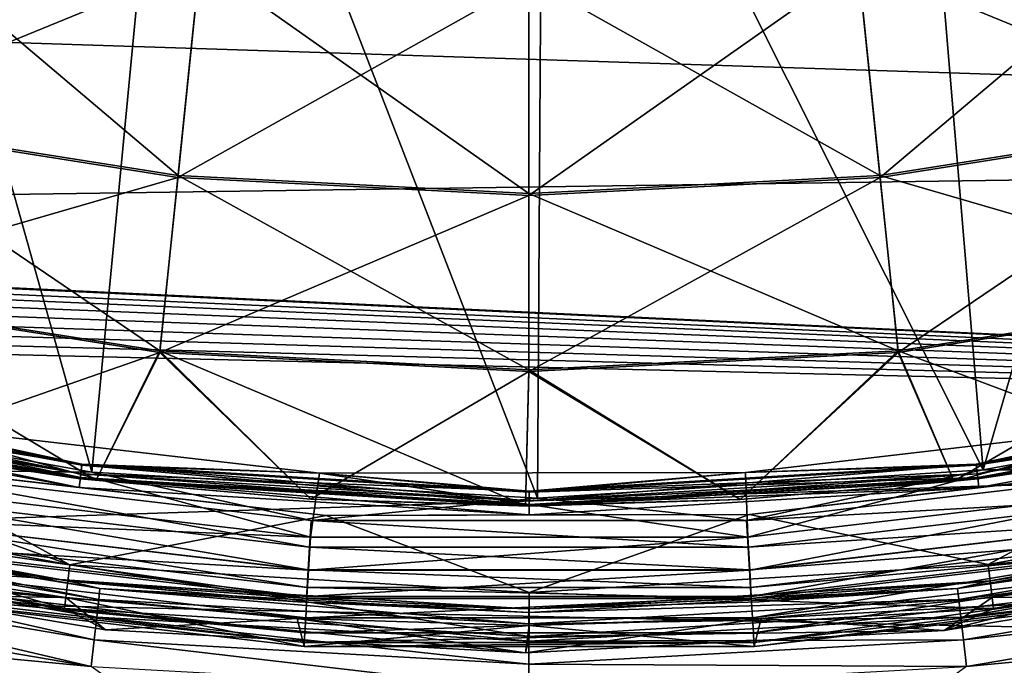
# Model space of a CAD drawing. Header units: millimetres. Extents: x -260 to -103, y -82 to 75.
# Tile 58 of 118: x -190 to -172, y -74 to -62. Entities that reach past the tile are written whole.
import ezdxf

# ---------------------------------------------------------------- set-up
doc = ezdxf.new("R2010")
doc.units = ezdxf.units.MM
doc.header["$LTSCALE"] = 65.185185
for name, color, linetype in [('1', 7, 'CONTINUOUS'), ('11', 7, 'CONTINUOUS'), ('13', 7, 'CONTINUOUS'), ('15', 7, 'CONTINUOUS'), ('16', 7, 'CONTINUOUS'), ('2', 7, 'CONTINUOUS'), ('213', 7, 'CONTINUOUS'), ('5', 7, 'CONTINUOUS'), ('57', 7, 'CONTINUOUS'), ('6', 7, 'CONTINUOUS'), ('64', 7, 'CONTINUOUS'), ('84', 7, 'CONTINUOUS'), ('85', 7, 'CONTINUOUS'), ('86', 7, 'CONTINUOUS'), ('9', 7, 'CONTINUOUS')]:
    doc.layers.add(name, color=color, linetype=linetype)

msp = doc.modelspace()

# ---------------------------------------------------------------- linework, layer by layer
at = {"layer": '1', "color": 1, "linetype": 'Continuous', "true_color": 0xff0c00}
for points in [[(-197.132, -68.462, -522.754), (-189.165, -69.922, -522.754), (-197.175, -68.633, -522.608), (-197.132, -68.462, -522.754)], [(-197.132, -68.462, -522.754), (-192.504, -69.205, -522.807), (-189.165, -69.922, -522.754), (-197.132, -68.462, -522.754)], [(-172.995, -69.921, -522.754), (-169.481, -69.173, -522.807), (-165.029, -68.46, -522.754), (-172.995, -69.921, -522.754)], [(-172.995, -69.921, -522.754), (-165.029, -68.46, -522.754), (-172.974, -70.096, -522.608), (-172.995, -69.921, -522.754)], [(-172.974, -70.096, -522.608), (-165.029, -68.46, -522.754), (-164.986, -68.631, -522.608), (-172.974, -70.096, -522.608)], [(-197.175, -68.633, -522.608), (-189.187, -70.096, -522.608), (-197.197, -68.723, -522.398), (-197.175, -68.633, -522.608)], [(-197.197, -68.723, -522.398), (-189.187, -70.096, -522.608), (-189.198, -70.188, -522.398), (-197.197, -68.723, -522.398)], [(-197.197, -68.723, -522.398), (-189.198, -70.188, -522.398), (-192.766, -69.647, -522.17), (-197.197, -68.723, -522.398)], [(-197.175, -68.633, -522.608), (-189.165, -69.922, -522.754), (-189.187, -70.096, -522.608), (-197.175, -68.633, -522.608)], [(-172.974, -70.096, -522.608), (-164.986, -68.631, -522.608), (-172.963, -70.187, -522.398), (-172.974, -70.096, -522.608)], [(-172.963, -70.187, -522.398), (-164.986, -68.631, -522.608), (-164.964, -68.721, -522.398), (-172.963, -70.187, -522.398)], [(-172.963, -70.187, -522.398), (-164.964, -68.721, -522.398), (-169.573, -69.677, -522.17), (-172.963, -70.187, -522.398)], [(-192.504, -69.205, -522.807), (-184.87, -70.08, -522.807), (-189.165, -69.922, -522.754), (-192.504, -69.205, -522.807)], [(-177.165, -70.072, -522.807), (-169.481, -69.173, -522.807), (-172.995, -69.921, -522.754), (-177.165, -70.072, -522.807)], [(-192.766, -69.647, -522.17), (-189.198, -70.188, -522.398), (-188.909, -70.212, -522.17), (-192.766, -69.647, -522.17)], [(-173.4, -70.228, -522.17), (-172.963, -70.187, -522.398), (-169.573, -69.677, -522.17), (-173.4, -70.228, -522.17)], [(-189.165, -69.922, -522.754), (-181.08, -70.41, -522.754), (-189.187, -70.096, -522.608), (-189.165, -69.922, -522.754)], [(-189.165, -69.922, -522.754), (-184.87, -70.08, -522.807), (-181.08, -70.41, -522.754), (-189.165, -69.922, -522.754)], [(-181.08, -70.41, -522.754), (-177.165, -70.072, -522.807), (-172.995, -69.921, -522.754), (-181.08, -70.41, -522.754)], [(-181.08, -70.41, -522.754), (-172.995, -69.921, -522.754), (-181.08, -70.586, -522.608), (-181.08, -70.41, -522.754)], [(-181.08, -70.586, -522.608), (-172.995, -69.921, -522.754), (-172.974, -70.096, -522.608), (-181.08, -70.586, -522.608)], [(-189.187, -70.096, -522.608), (-181.08, -70.586, -522.608), (-189.198, -70.188, -522.398), (-189.187, -70.096, -522.608)], [(-189.187, -70.096, -522.608), (-181.08, -70.41, -522.754), (-181.08, -70.586, -522.608), (-189.187, -70.096, -522.608)], [(-184.87, -70.08, -522.807), (-177.165, -70.072, -522.807), (-181.08, -70.41, -522.754), (-184.87, -70.08, -522.807)], [(-181.08, -70.586, -522.608), (-172.974, -70.096, -522.608), (-181.08, -70.679, -522.398), (-181.08, -70.586, -522.608)], [(-181.08, -70.679, -522.398), (-172.974, -70.096, -522.608), (-172.963, -70.187, -522.398), (-181.08, -70.679, -522.398)], [(-189.198, -70.188, -522.398), (-181.08, -70.586, -522.608), (-181.08, -70.679, -522.398), (-189.198, -70.188, -522.398)], [(-189.198, -70.188, -522.398), (-181.08, -70.679, -522.398), (-188.909, -70.212, -522.17), (-189.198, -70.188, -522.398)], [(-188.909, -70.212, -522.17), (-181.08, -70.679, -522.398), (-185.025, -70.553, -522.17), (-188.909, -70.212, -522.17)], [(-181.08, -70.679, -522.398), (-172.963, -70.187, -522.398), (-177.263, -70.56, -522.17), (-181.08, -70.679, -522.398)], [(-177.263, -70.56, -522.17), (-172.963, -70.187, -522.398), (-173.4, -70.228, -522.17), (-177.263, -70.56, -522.17)], [(-185.025, -70.553, -522.17), (-181.08, -70.679, -522.398), (-181.141, -70.668, -522.17), (-185.025, -70.553, -522.17)], [(-181.141, -70.668, -522.17), (-181.08, -70.679, -522.398), (-177.263, -70.56, -522.17), (-181.141, -70.668, -522.17)]]:
    msp.add_3dface(points, dxfattribs=at)
at = {"layer": '11', "color": 1, "linetype": 'Continuous', "true_color": 0xff0c00}
for points in [[(-189.456, -72.329, -541.307), (-193.607, -71.697, -541.307), (-193.234, -72.271, -541.805), (-189.456, -72.329, -541.307)], [(-168.551, -71.696, -541.307), (-172.702, -72.328, -541.307), (-168.924, -72.269, -541.805), (-168.551, -71.696, -541.307)], [(-185.149, -73.215, -541.805), (-189.456, -72.329, -541.307), (-193.234, -72.271, -541.805), (-185.149, -73.215, -541.805)], [(-168.924, -72.269, -541.805), (-176.883, -72.708, -541.307), (-177.009, -73.214, -541.805), (-168.924, -72.269, -541.805)], [(-172.702, -72.328, -541.307), (-176.883, -72.708, -541.307), (-168.924, -72.269, -541.805), (-172.702, -72.328, -541.307)], [(-185.275, -72.708, -541.307), (-189.456, -72.329, -541.307), (-185.149, -73.215, -541.805), (-185.275, -72.708, -541.307)], [(-181.079, -72.835, -541.307), (-185.275, -72.708, -541.307), (-185.149, -73.215, -541.805), (-181.079, -72.835, -541.307)], [(-176.883, -72.708, -541.307), (-181.079, -72.835, -541.307), (-177.009, -73.214, -541.805), (-176.883, -72.708, -541.307)], [(-177.009, -73.214, -541.805), (-181.079, -72.835, -541.307), (-185.149, -73.215, -541.805), (-177.009, -73.214, -541.805)]]:
    msp.add_3dface(points, dxfattribs=at)
at = {"layer": '13', "color": 1, "linetype": 'Continuous', "true_color": 0xff0c00}
for points in [[(-188.737, -72.914, -540.809), (-196.463, -71.623, -540.809), (-189.456, -72.329, -541.307), (-188.737, -72.914, -540.809)], [(-189.456, -72.329, -541.307), (-196.463, -71.623, -540.809), (-193.607, -71.697, -541.307), (-189.456, -72.329, -541.307)], [(-165.905, -71.668, -540.809), (-173.574, -72.929, -540.809), (-168.551, -71.696, -541.307), (-165.905, -71.668, -540.809)], [(-168.551, -71.696, -541.307), (-173.574, -72.929, -540.809), (-172.702, -72.328, -541.307), (-168.551, -71.696, -541.307)], [(-185.275, -72.708, -541.307), (-188.737, -72.914, -540.809), (-189.456, -72.329, -541.307), (-185.275, -72.708, -541.307)], [(-172.702, -72.328, -541.307), (-173.574, -72.929, -540.809), (-176.883, -72.708, -541.307), (-172.702, -72.328, -541.307)], [(-181.146, -73.333, -540.809), (-188.737, -72.914, -540.809), (-185.275, -72.708, -541.307), (-181.146, -73.333, -540.809)], [(-181.079, -72.835, -541.307), (-181.146, -73.333, -540.809), (-185.275, -72.708, -541.307), (-181.079, -72.835, -541.307)], [(-173.574, -72.929, -540.809), (-181.146, -73.333, -540.809), (-176.883, -72.708, -541.307), (-173.574, -72.929, -540.809)], [(-176.883, -72.708, -541.307), (-181.146, -73.333, -540.809), (-181.079, -72.835, -541.307), (-176.883, -72.708, -541.307)]]:
    msp.add_3dface(points, dxfattribs=at)
at = {"layer": '15', "color": 1, "linetype": 'Continuous', "true_color": 0xff0c00}
for points in [[(-189.386, -71.738, -528.974), (-196.733, -69.111, -523.177), (-197.57, -70.239, -528.974), (-189.386, -71.738, -528.974)], [(-192.671, -69.946, -523.177), (-196.733, -69.111, -523.177), (-189.386, -71.738, -528.974), (-192.671, -69.946, -523.177)], [(-184.751, -70.847, -523.177), (-192.671, -69.946, -523.177), (-189.386, -71.738, -528.974), (-184.751, -70.847, -523.177)], [(-169.445, -69.937, -523.177), (-177.093, -70.829, -523.177), (-172.775, -71.737, -528.974), (-169.445, -69.937, -523.177)], [(-164.591, -70.237, -528.974), (-169.445, -69.937, -523.177), (-172.775, -71.737, -528.974), (-164.591, -70.237, -528.974)], [(-197.57, -70.239, -528.974), (-197.761, -71.014, -534.871), (-189.482, -72.531, -534.871), (-197.57, -70.239, -528.974)], [(-189.386, -71.738, -528.974), (-197.57, -70.239, -528.974), (-189.482, -72.531, -534.871), (-189.386, -71.738, -528.974)], [(-164.591, -70.237, -528.974), (-172.775, -71.737, -528.974), (-164.399, -71.012, -534.871), (-164.591, -70.237, -528.974)], [(-181.08, -72.24, -528.974), (-184.751, -70.847, -523.177), (-189.386, -71.738, -528.974), (-181.08, -72.24, -528.974)], [(-177.093, -70.829, -523.177), (-184.751, -70.847, -523.177), (-181.08, -72.24, -528.974), (-177.093, -70.829, -523.177)], [(-172.775, -71.737, -528.974), (-177.093, -70.829, -523.177), (-181.08, -72.24, -528.974), (-172.775, -71.737, -528.974)], [(-197.761, -71.014, -534.871), (-196.463, -71.623, -540.809), (-189.482, -72.531, -534.871), (-197.761, -71.014, -534.871)], [(-172.775, -71.737, -528.974), (-172.679, -72.53, -534.871), (-164.399, -71.012, -534.871), (-172.775, -71.737, -528.974)], [(-172.679, -72.53, -534.871), (-165.905, -71.668, -540.809), (-164.399, -71.012, -534.871), (-172.679, -72.53, -534.871)], [(-196.463, -71.623, -540.809), (-188.737, -72.914, -540.809), (-189.482, -72.531, -534.871), (-196.463, -71.623, -540.809)], [(-189.386, -71.738, -528.974), (-189.482, -72.531, -534.871), (-181.08, -73.038, -534.871), (-189.386, -71.738, -528.974)], [(-181.08, -72.24, -528.974), (-189.386, -71.738, -528.974), (-181.08, -73.038, -534.871), (-181.08, -72.24, -528.974)], [(-172.775, -71.737, -528.974), (-181.08, -72.24, -528.974), (-172.679, -72.53, -534.871), (-172.775, -71.737, -528.974)], [(-173.574, -72.929, -540.809), (-165.905, -71.668, -540.809), (-172.679, -72.53, -534.871), (-173.574, -72.929, -540.809)], [(-181.08, -72.24, -528.974), (-181.08, -73.038, -534.871), (-172.679, -72.53, -534.871), (-181.08, -72.24, -528.974)], [(-188.737, -72.914, -540.809), (-181.146, -73.333, -540.809), (-189.482, -72.531, -534.871), (-188.737, -72.914, -540.809)], [(-189.482, -72.531, -534.871), (-181.146, -73.333, -540.809), (-181.08, -73.038, -534.871), (-189.482, -72.531, -534.871)], [(-181.08, -73.038, -534.871), (-173.574, -72.929, -540.809), (-172.679, -72.53, -534.871), (-181.08, -73.038, -534.871)], [(-181.146, -73.333, -540.809), (-173.574, -72.929, -540.809), (-181.08, -73.038, -534.871), (-181.146, -73.333, -540.809)]]:
    msp.add_3dface(points, dxfattribs=at)
at = {"layer": '16', "color": 1, "linetype": 'Continuous', "true_color": 0xff0c00}
for points in [[(-197.19, -68.697, -522.854), (-189.194, -70.162, -522.854), (-197.136, -68.477, -522.804), (-197.19, -68.697, -522.854)], [(-192.504, -69.205, -522.807), (-197.136, -68.477, -522.804), (-189.167, -69.937, -522.804), (-192.504, -69.205, -522.807)], [(-197.136, -68.477, -522.804), (-189.194, -70.162, -522.854), (-189.167, -69.937, -522.804), (-197.136, -68.477, -522.804)], [(-169.481, -69.173, -522.807), (-172.994, -69.936, -522.804), (-165.025, -68.475, -522.804), (-169.481, -69.173, -522.807)], [(-172.994, -69.936, -522.804), (-164.971, -68.695, -522.854), (-165.025, -68.475, -522.804), (-172.994, -69.936, -522.804)], [(-197.234, -68.876, -522.98), (-189.217, -70.345, -522.98), (-197.19, -68.697, -522.854), (-197.234, -68.876, -522.98)], [(-197.19, -68.697, -522.854), (-189.217, -70.345, -522.98), (-189.194, -70.162, -522.854), (-197.19, -68.697, -522.854)], [(-172.966, -70.161, -522.854), (-164.971, -68.695, -522.854), (-172.994, -69.936, -522.804), (-172.966, -70.161, -522.854)], [(-172.966, -70.161, -522.854), (-164.927, -68.874, -522.98), (-164.971, -68.695, -522.854), (-172.966, -70.161, -522.854)], [(-197.234, -68.876, -522.98), (-192.671, -69.946, -523.177), (-189.217, -70.345, -522.98), (-197.234, -68.876, -522.98)], [(-172.944, -70.344, -522.98), (-164.927, -68.874, -522.98), (-172.966, -70.161, -522.854), (-172.944, -70.344, -522.98)], [(-172.944, -70.344, -522.98), (-169.445, -69.937, -523.177), (-164.927, -68.874, -522.98), (-172.944, -70.344, -522.98)], [(-184.87, -70.08, -522.807), (-192.504, -69.205, -522.807), (-189.167, -69.937, -522.804), (-184.87, -70.08, -522.807)], [(-169.481, -69.173, -522.807), (-177.165, -70.072, -522.807), (-172.994, -69.936, -522.804), (-169.481, -69.173, -522.807)], [(-192.671, -69.946, -523.177), (-184.751, -70.847, -523.177), (-189.217, -70.345, -522.98), (-192.671, -69.946, -523.177)], [(-189.194, -70.162, -522.854), (-181.08, -70.652, -522.854), (-189.167, -69.937, -522.804), (-189.194, -70.162, -522.854)], [(-184.87, -70.08, -522.807), (-189.167, -69.937, -522.804), (-181.08, -70.425, -522.804), (-184.87, -70.08, -522.807)], [(-189.167, -69.937, -522.804), (-181.08, -70.652, -522.854), (-181.08, -70.425, -522.804), (-189.167, -69.937, -522.804)], [(-177.165, -70.072, -522.807), (-181.08, -70.425, -522.804), (-172.994, -69.936, -522.804), (-177.165, -70.072, -522.807)], [(-181.08, -70.425, -522.804), (-172.966, -70.161, -522.854), (-172.994, -69.936, -522.804), (-181.08, -70.425, -522.804)], [(-177.093, -70.829, -523.177), (-169.445, -69.937, -523.177), (-172.944, -70.344, -522.98), (-177.093, -70.829, -523.177)], [(-177.165, -70.072, -522.807), (-184.87, -70.08, -522.807), (-181.08, -70.425, -522.804), (-177.165, -70.072, -522.807)], [(-189.217, -70.345, -522.98), (-181.08, -70.836, -522.98), (-189.194, -70.162, -522.854), (-189.217, -70.345, -522.98)], [(-189.194, -70.162, -522.854), (-181.08, -70.836, -522.98), (-181.08, -70.652, -522.854), (-189.194, -70.162, -522.854)], [(-181.08, -70.652, -522.854), (-172.944, -70.344, -522.98), (-172.966, -70.161, -522.854), (-181.08, -70.652, -522.854)], [(-181.08, -70.652, -522.854), (-172.966, -70.161, -522.854), (-181.08, -70.425, -522.804), (-181.08, -70.652, -522.854)], [(-189.217, -70.345, -522.98), (-184.751, -70.847, -523.177), (-181.08, -70.836, -522.98), (-189.217, -70.345, -522.98)], [(-181.08, -70.836, -522.98), (-177.093, -70.829, -523.177), (-172.944, -70.344, -522.98), (-181.08, -70.836, -522.98)], [(-181.08, -70.836, -522.98), (-172.944, -70.344, -522.98), (-181.08, -70.652, -522.854), (-181.08, -70.836, -522.98)], [(-184.751, -70.847, -523.177), (-177.093, -70.829, -523.177), (-181.08, -70.836, -522.98), (-184.751, -70.847, -523.177)]]:
    msp.add_3dface(points, dxfattribs=at)
at = {"layer": '2', "color": 1, "linetype": 'Continuous', "true_color": 0xff0c00}
for points in [[(-193.947, -63.672, -508.232), (-187.427, -64.7, -508.232), (-193.136, -59.869, -501.828), (-193.947, -63.672, -508.232)], [(-193.136, -59.869, -501.828), (-187.427, -64.7, -508.232), (-187.027, -60.833, -501.828), (-193.136, -59.869, -501.828)], [(-175.135, -60.833, -501.828), (-168.214, -63.67, -508.232), (-169.025, -59.868, -501.828), (-175.135, -60.833, -501.828)], [(-187.427, -64.7, -508.232), (-181.081, -65.028, -508.232), (-187.027, -60.833, -501.828), (-187.427, -64.7, -508.232)], [(-187.027, -60.833, -501.828), (-181.081, -65.028, -508.232), (-181.081, -61.14, -501.828), (-187.027, -60.833, -501.828)], [(-181.081, -61.14, -501.828), (-174.734, -64.7, -508.232), (-175.135, -60.833, -501.828), (-181.081, -61.14, -501.828)], [(-174.734, -64.7, -508.232), (-168.214, -63.67, -508.232), (-175.135, -60.833, -501.828), (-174.734, -64.7, -508.232)], [(-181.081, -65.028, -508.232), (-174.734, -64.7, -508.232), (-181.081, -61.14, -501.828), (-181.081, -65.028, -508.232)], [(-194.612, -66.791, -515.033), (-187.755, -67.873, -515.033), (-193.947, -63.672, -508.232), (-194.612, -66.791, -515.033)], [(-193.947, -63.672, -508.232), (-187.755, -67.873, -515.033), (-187.427, -64.7, -508.232), (-193.947, -63.672, -508.232)], [(-174.734, -64.7, -508.232), (-167.549, -66.79, -515.033), (-168.214, -63.67, -508.232), (-174.734, -64.7, -508.232)], [(-187.755, -67.873, -515.033), (-181.081, -68.217, -515.033), (-187.427, -64.7, -508.232), (-187.755, -67.873, -515.033)], [(-187.427, -64.7, -508.232), (-181.081, -68.217, -515.033), (-181.081, -65.028, -508.232), (-187.427, -64.7, -508.232)], [(-181.081, -65.028, -508.232), (-174.406, -67.872, -515.033), (-174.734, -64.7, -508.232), (-181.081, -65.028, -508.232)], [(-174.406, -67.872, -515.033), (-167.549, -66.79, -515.033), (-174.734, -64.7, -508.232), (-174.406, -67.872, -515.033)], [(-181.081, -68.217, -515.033), (-174.406, -67.872, -515.033), (-181.081, -65.028, -508.232), (-181.081, -68.217, -515.033)], [(-192.766, -69.647, -522.17), (-188.909, -70.212, -522.17), (-194.612, -66.791, -515.033), (-192.766, -69.647, -522.17)], [(-194.612, -66.791, -515.033), (-188.909, -70.212, -522.17), (-187.755, -67.873, -515.033), (-194.612, -66.791, -515.033)], [(-174.406, -67.872, -515.033), (-169.573, -69.677, -522.17), (-167.549, -66.79, -515.033), (-174.406, -67.872, -515.033)], [(-188.909, -70.212, -522.17), (-185.025, -70.553, -522.17), (-187.755, -67.873, -515.033), (-188.909, -70.212, -522.17)], [(-185.025, -70.553, -522.17), (-181.141, -70.668, -522.17), (-187.755, -67.873, -515.033), (-185.025, -70.553, -522.17)], [(-187.755, -67.873, -515.033), (-181.141, -70.668, -522.17), (-181.081, -68.217, -515.033), (-187.755, -67.873, -515.033)], [(-181.081, -68.217, -515.033), (-177.263, -70.56, -522.17), (-174.406, -67.872, -515.033), (-181.081, -68.217, -515.033)], [(-177.263, -70.56, -522.17), (-173.4, -70.228, -522.17), (-174.406, -67.872, -515.033), (-177.263, -70.56, -522.17)], [(-173.4, -70.228, -522.17), (-169.573, -69.677, -522.17), (-174.406, -67.872, -515.033), (-173.4, -70.228, -522.17)], [(-181.141, -70.668, -522.17), (-177.263, -70.56, -522.17), (-181.081, -68.217, -515.033), (-181.141, -70.668, -522.17)]]:
    msp.add_3dface(points, dxfattribs=at)
at = {"layer": '213', "color": 1, "linetype": 'Continuous', "true_color": 0xff0c00}
for points in [[(-131.511, -64.2, -34.822), (-234.488, -60.871, -34.822), (-125.201, -58.461, -34.822), (-131.511, -64.2, -34.822)], [(-217.934, -65.436, -34.822), (-234.488, -60.871, -34.822), (-131.511, -64.2, -34.822), (-217.934, -65.436, -34.822)], [(-138.359, -69.187, -34.822), (-217.934, -65.436, -34.822), (-131.511, -64.2, -34.822), (-138.359, -69.187, -34.822)], [(-217.542, -65.478, -34.822), (-217.934, -65.436, -34.822), (-138.359, -69.187, -34.822), (-217.542, -65.478, -34.822)], [(-217.157, -65.652, -34.822), (-217.542, -65.478, -34.822), (-138.359, -69.187, -34.822), (-217.157, -65.652, -34.822)], [(-216.912, -65.817, -34.822), (-217.157, -65.652, -34.822), (-138.359, -69.187, -34.822), (-216.912, -65.817, -34.822)], [(-216.734, -66.029, -34.822), (-216.912, -65.817, -34.822), (-138.359, -69.187, -34.822), (-216.734, -66.029, -34.822)], [(-216.624, -66.278, -34.822), (-216.734, -66.029, -34.822), (-138.359, -69.187, -34.822), (-216.624, -66.278, -34.822)], [(-216.584, -66.556, -34.822), (-216.624, -66.278, -34.822), (-138.359, -69.187, -34.822), (-216.584, -66.556, -34.822)], [(-216.62, -66.821, -34.822), (-216.584, -66.556, -34.822), (-138.359, -69.187, -34.822), (-216.62, -66.821, -34.822)], [(-216.675, -67.075, -34.822), (-216.62, -66.821, -34.822), (-138.359, -69.187, -34.822), (-216.675, -67.075, -34.822)], [(-216.781, -67.311, -34.822), (-216.675, -67.075, -34.822), (-138.359, -69.187, -34.822), (-216.781, -67.311, -34.822)], [(-219.412, -71.843, -34.822), (-216.781, -67.311, -34.822), (-138.359, -69.187, -34.822), (-219.412, -71.843, -34.822)], [(-145.755, -73.433, -34.822), (-219.412, -71.843, -34.822), (-138.359, -69.187, -34.822), (-145.755, -73.433, -34.822)], [(-211.68, -75.62, -34.822), (-219.412, -71.843, -34.822), (-145.755, -73.433, -34.822), (-211.68, -75.62, -34.822)], [(-153.514, -76.833, -34.822), (-211.68, -75.62, -34.822), (-145.755, -73.433, -34.822), (-153.514, -76.833, -34.822)]]:
    msp.add_3dface(points, dxfattribs=at)
at = {"layer": '5', "color": 1, "linetype": 'Continuous', "true_color": 0xff0c00}
for points in [[(-193.145, -59.91, -580.725), (-187.032, -60.875, -580.725), (-193.954, -63.706, -574.317), (-193.145, -59.91, -580.725)], [(-175.13, -60.874, -580.725), (-169.017, -59.909, -580.725), (-174.731, -64.735, -574.317), (-175.13, -60.874, -580.725)], [(-174.731, -64.735, -574.317), (-169.017, -59.909, -580.725), (-168.207, -63.705, -574.317), (-174.731, -64.735, -574.317)], [(-193.954, -63.706, -574.317), (-187.032, -60.875, -580.725), (-187.431, -64.735, -574.317), (-193.954, -63.706, -574.317)], [(-187.032, -60.875, -580.725), (-181.081, -61.181, -580.725), (-187.431, -64.735, -574.317), (-187.032, -60.875, -580.725)], [(-181.081, -61.181, -580.725), (-175.13, -60.874, -580.725), (-181.081, -65.063, -574.317), (-181.081, -61.181, -580.725)], [(-181.081, -65.063, -574.317), (-175.13, -60.874, -580.725), (-174.731, -64.735, -574.317), (-181.081, -65.063, -574.317)], [(-187.431, -64.735, -574.317), (-181.081, -61.181, -580.725), (-181.081, -65.063, -574.317), (-187.431, -64.735, -574.317)], [(-193.954, -63.706, -574.317), (-187.431, -64.735, -574.317), (-194.618, -66.818, -567.511), (-193.954, -63.706, -574.317)], [(-174.731, -64.735, -574.317), (-168.207, -63.705, -574.317), (-174.403, -67.9, -567.511), (-174.731, -64.735, -574.317)], [(-174.403, -67.9, -567.511), (-168.207, -63.705, -574.317), (-167.543, -66.817, -567.511), (-174.403, -67.9, -567.511)], [(-194.618, -66.818, -567.511), (-187.431, -64.735, -574.317), (-187.758, -67.901, -567.511), (-194.618, -66.818, -567.511)], [(-187.431, -64.735, -574.317), (-181.081, -65.063, -574.317), (-187.758, -67.901, -567.511), (-187.431, -64.735, -574.317)], [(-181.081, -65.063, -574.317), (-174.731, -64.735, -574.317), (-181.081, -68.245, -567.511), (-181.081, -65.063, -574.317)], [(-181.081, -68.245, -567.511), (-174.731, -64.735, -574.317), (-174.403, -67.9, -567.511), (-181.081, -68.245, -567.511)], [(-187.758, -67.901, -567.511), (-181.081, -65.063, -574.317), (-181.081, -68.245, -567.511), (-187.758, -67.901, -567.511)], [(-192.766, -69.647, -560.443), (-194.618, -66.818, -567.511), (-187.758, -67.901, -567.511), (-192.766, -69.647, -560.443)], [(-173.4, -70.228, -560.443), (-174.403, -67.9, -567.511), (-167.543, -66.817, -567.511), (-173.4, -70.228, -560.443)], [(-169.573, -69.677, -560.443), (-173.4, -70.228, -560.443), (-167.543, -66.817, -567.511), (-169.573, -69.677, -560.443)], [(-188.909, -70.212, -560.443), (-192.766, -69.647, -560.443), (-187.758, -67.901, -567.511), (-188.909, -70.212, -560.443)], [(-185.025, -70.553, -560.443), (-188.909, -70.212, -560.443), (-187.758, -67.901, -567.511), (-185.025, -70.553, -560.443)], [(-185.025, -70.553, -560.443), (-187.758, -67.901, -567.511), (-181.081, -68.245, -567.511), (-185.025, -70.553, -560.443)], [(-177.263, -70.56, -560.443), (-181.081, -68.245, -567.511), (-174.403, -67.9, -567.511), (-177.263, -70.56, -560.443)], [(-173.4, -70.228, -560.443), (-177.263, -70.56, -560.443), (-174.403, -67.9, -567.511), (-173.4, -70.228, -560.443)], [(-181.141, -70.668, -560.443), (-185.025, -70.553, -560.443), (-181.081, -68.245, -567.511), (-181.141, -70.668, -560.443)], [(-177.263, -70.56, -560.443), (-181.141, -70.668, -560.443), (-181.081, -68.245, -567.511), (-177.263, -70.56, -560.443)]]:
    msp.add_3dface(points, dxfattribs=at)
at = {"layer": '57', "color": 1, "linetype": 'Continuous', "true_color": 0xff0c00}
for points in [[(-188.147, -74.185, -10.122), (-196.256, -72.894, -10.122), (-206.222, -73.753, -10.122), (-188.147, -74.185, -10.122)], [(-165.912, -72.894, -10.122), (-174.021, -74.185, -10.122), (-157.038, -73.196, -10.122), (-165.912, -72.894, -10.122)], [(-157.038, -73.196, -10.122), (-174.021, -74.185, -10.122), (-156.738, -73.496, -10.122), (-157.038, -73.196, -10.122)], [(-156.738, -73.496, -10.122), (-174.021, -74.185, -10.122), (-156.374, -73.681, -10.122), (-156.738, -73.496, -10.122)]]:
    msp.add_3dface(points, dxfattribs=at)
at = {"layer": '6', "color": 1, "linetype": 'Continuous', "true_color": 0xff0c00}
for points in [[(-197.132, -68.462, -559.859), (-197.175, -68.633, -560.006), (-189.187, -70.096, -560.006), (-197.132, -68.462, -559.859)], [(-189.165, -69.921, -559.859), (-192.504, -69.205, -559.807), (-197.132, -68.462, -559.859), (-189.165, -69.921, -559.859)], [(-189.165, -69.921, -559.859), (-197.132, -68.462, -559.859), (-189.187, -70.096, -560.006), (-189.165, -69.921, -559.859)], [(-165.029, -68.46, -559.859), (-169.481, -69.173, -559.807), (-172.996, -69.92, -559.859), (-165.029, -68.46, -559.859)], [(-165.029, -68.46, -559.859), (-172.996, -69.92, -559.859), (-164.986, -68.631, -560.006), (-165.029, -68.46, -559.859)], [(-197.197, -68.723, -560.215), (-189.198, -70.188, -560.215), (-197.175, -68.633, -560.006), (-197.197, -68.723, -560.215)], [(-197.197, -68.723, -560.215), (-192.766, -69.647, -560.443), (-189.198, -70.188, -560.215), (-197.197, -68.723, -560.215)], [(-197.175, -68.633, -560.006), (-189.198, -70.188, -560.215), (-189.187, -70.096, -560.006), (-197.175, -68.633, -560.006)], [(-172.996, -69.92, -559.859), (-172.974, -70.095, -560.006), (-164.986, -68.631, -560.006), (-172.996, -69.92, -559.859)], [(-172.974, -70.095, -560.006), (-164.964, -68.721, -560.215), (-164.986, -68.631, -560.006), (-172.974, -70.095, -560.006)], [(-172.963, -70.187, -560.215), (-164.964, -68.721, -560.215), (-172.974, -70.095, -560.006), (-172.963, -70.187, -560.215)], [(-172.963, -70.187, -560.215), (-169.573, -69.677, -560.443), (-164.964, -68.721, -560.215), (-172.963, -70.187, -560.215)], [(-184.87, -70.08, -559.807), (-192.504, -69.205, -559.807), (-189.165, -69.921, -559.859), (-184.87, -70.08, -559.807)], [(-169.481, -69.173, -559.807), (-177.165, -70.072, -559.807), (-172.996, -69.92, -559.859), (-169.481, -69.173, -559.807)], [(-192.766, -69.647, -560.443), (-188.909, -70.212, -560.443), (-189.198, -70.188, -560.215), (-192.766, -69.647, -560.443)], [(-173.4, -70.228, -560.443), (-169.573, -69.677, -560.443), (-172.963, -70.187, -560.215), (-173.4, -70.228, -560.443)], [(-189.165, -69.921, -559.859), (-189.187, -70.096, -560.006), (-181.08, -70.586, -560.006), (-189.165, -69.921, -559.859)], [(-181.08, -70.41, -559.859), (-184.87, -70.08, -559.807), (-189.165, -69.921, -559.859), (-181.08, -70.41, -559.859)], [(-181.08, -70.41, -559.859), (-189.165, -69.921, -559.859), (-181.08, -70.586, -560.006), (-181.08, -70.41, -559.859)], [(-172.996, -69.92, -559.859), (-177.165, -70.072, -559.807), (-181.08, -70.41, -559.859), (-172.996, -69.92, -559.859)], [(-172.996, -69.92, -559.859), (-181.08, -70.41, -559.859), (-172.974, -70.095, -560.006), (-172.996, -69.92, -559.859)], [(-189.198, -70.188, -560.215), (-181.08, -70.679, -560.215), (-189.187, -70.096, -560.006), (-189.198, -70.188, -560.215)], [(-189.187, -70.096, -560.006), (-181.08, -70.679, -560.215), (-181.08, -70.586, -560.006), (-189.187, -70.096, -560.006)], [(-177.165, -70.072, -559.807), (-184.87, -70.08, -559.807), (-181.08, -70.41, -559.859), (-177.165, -70.072, -559.807)], [(-181.08, -70.41, -559.859), (-181.08, -70.586, -560.006), (-172.974, -70.095, -560.006), (-181.08, -70.41, -559.859)], [(-181.08, -70.586, -560.006), (-172.963, -70.187, -560.215), (-172.974, -70.095, -560.006), (-181.08, -70.586, -560.006)], [(-185.025, -70.553, -560.443), (-181.141, -70.668, -560.443), (-189.198, -70.188, -560.215), (-185.025, -70.553, -560.443)], [(-189.198, -70.188, -560.215), (-181.141, -70.668, -560.443), (-181.08, -70.679, -560.215), (-189.198, -70.188, -560.215)], [(-188.909, -70.212, -560.443), (-185.025, -70.553, -560.443), (-189.198, -70.188, -560.215), (-188.909, -70.212, -560.443)], [(-181.08, -70.679, -560.215), (-173.4, -70.228, -560.443), (-172.963, -70.187, -560.215), (-181.08, -70.679, -560.215)], [(-181.08, -70.679, -560.215), (-172.963, -70.187, -560.215), (-181.08, -70.586, -560.006), (-181.08, -70.679, -560.215)], [(-177.263, -70.56, -560.443), (-173.4, -70.228, -560.443), (-181.08, -70.679, -560.215), (-177.263, -70.56, -560.443)], [(-181.141, -70.668, -560.443), (-177.263, -70.56, -560.443), (-181.08, -70.679, -560.215), (-181.141, -70.668, -560.443)]]:
    msp.add_3dface(points, dxfattribs=at)
at = {"layer": '64', "color": 1, "linetype": 'Continuous', "true_color": 0xff0c00}
for points in [[(-196.542, -71.062, -9.122), (-188.862, -72.367, -9.122), (-196.498, -70.867, -8.639), (-196.542, -71.062, -9.122)], [(-196.498, -70.867, -8.639), (-188.862, -72.367, -9.122), (-188.84, -72.169, -8.639), (-196.498, -70.867, -8.639)], [(-196.498, -70.867, -8.639), (-188.84, -72.169, -8.639), (-193.558, -71.402, -8.122), (-196.498, -70.867, -8.639)], [(-173.328, -72.169, -8.639), (-165.626, -71.062, -9.122), (-165.67, -70.867, -8.639), (-173.328, -72.169, -8.639)], [(-173.328, -72.169, -8.639), (-165.67, -70.867, -8.639), (-172.769, -72.035, -8.122), (-173.328, -72.169, -8.639)], [(-172.769, -72.035, -8.122), (-165.67, -70.867, -8.639), (-168.65, -71.41, -8.122), (-172.769, -72.035, -8.122)], [(-196.613, -71.373, -9.537), (-188.898, -72.684, -9.537), (-196.542, -71.062, -9.122), (-196.613, -71.373, -9.537)], [(-196.542, -71.062, -9.122), (-188.898, -72.684, -9.537), (-188.862, -72.367, -9.122), (-196.542, -71.062, -9.122)], [(-173.306, -72.367, -9.122), (-165.626, -71.062, -9.122), (-173.328, -72.169, -8.639), (-173.306, -72.367, -9.122)], [(-173.306, -72.367, -9.122), (-165.555, -71.373, -9.537), (-165.626, -71.062, -9.122), (-173.306, -72.367, -9.122)], [(-196.705, -71.777, -9.855), (-188.944, -73.096, -9.855), (-196.613, -71.373, -9.537), (-196.705, -71.777, -9.855)], [(-196.613, -71.373, -9.537), (-188.944, -73.096, -9.855), (-188.898, -72.684, -9.537), (-196.613, -71.373, -9.537)], [(-193.558, -71.402, -8.122), (-188.84, -72.169, -8.639), (-189.425, -72.031, -8.122), (-193.558, -71.402, -8.122)], [(-173.27, -72.684, -9.537), (-165.555, -71.373, -9.537), (-173.306, -72.367, -9.122), (-173.27, -72.684, -9.537)], [(-173.27, -72.684, -9.537), (-165.463, -71.777, -9.855), (-165.555, -71.373, -9.537), (-173.27, -72.684, -9.537)], [(-196.813, -72.248, -10.054), (-188.998, -73.576, -10.054), (-196.705, -71.777, -9.855), (-196.813, -72.248, -10.054)], [(-196.705, -71.777, -9.855), (-188.998, -73.576, -10.054), (-188.944, -73.096, -9.855), (-196.705, -71.777, -9.855)], [(-173.224, -73.096, -9.855), (-165.463, -71.777, -9.855), (-173.27, -72.684, -9.537), (-173.224, -73.096, -9.855)], [(-173.224, -73.096, -9.855), (-165.355, -72.248, -10.054), (-165.463, -71.777, -9.855), (-173.224, -73.096, -9.855)], [(-189.425, -72.031, -8.122), (-188.84, -72.169, -8.639), (-185.262, -72.41, -8.122), (-189.425, -72.031, -8.122)], [(-176.919, -72.411, -8.122), (-173.328, -72.169, -8.639), (-172.769, -72.035, -8.122), (-176.919, -72.411, -8.122)], [(-196.813, -72.248, -10.054), (-196.256, -72.894, -10.122), (-188.998, -73.576, -10.054), (-196.813, -72.248, -10.054)], [(-188.862, -72.367, -9.122), (-181.084, -72.804, -9.122), (-188.84, -72.169, -8.639), (-188.862, -72.367, -9.122)], [(-188.84, -72.169, -8.639), (-181.084, -72.804, -9.122), (-181.084, -72.604, -8.639), (-188.84, -72.169, -8.639)], [(-188.84, -72.169, -8.639), (-181.084, -72.604, -8.639), (-185.262, -72.41, -8.122), (-188.84, -72.169, -8.639)], [(-181.084, -72.604, -8.639), (-173.306, -72.367, -9.122), (-173.328, -72.169, -8.639), (-181.084, -72.604, -8.639)], [(-181.084, -72.604, -8.639), (-173.328, -72.169, -8.639), (-181.084, -72.536, -8.122), (-181.084, -72.604, -8.639)], [(-181.084, -72.536, -8.122), (-173.328, -72.169, -8.639), (-176.919, -72.411, -8.122), (-181.084, -72.536, -8.122)], [(-173.17, -73.576, -10.054), (-165.355, -72.248, -10.054), (-173.224, -73.096, -9.855), (-173.17, -73.576, -10.054)], [(-173.17, -73.576, -10.054), (-165.912, -72.894, -10.122), (-165.355, -72.248, -10.054), (-173.17, -73.576, -10.054)], [(-188.898, -72.684, -9.537), (-181.084, -73.122, -9.537), (-188.862, -72.367, -9.122), (-188.898, -72.684, -9.537)], [(-188.862, -72.367, -9.122), (-181.084, -73.122, -9.537), (-181.084, -72.804, -9.122), (-188.862, -72.367, -9.122)], [(-185.262, -72.41, -8.122), (-181.084, -72.604, -8.639), (-181.084, -72.536, -8.122), (-185.262, -72.41, -8.122)], [(-181.084, -72.804, -9.122), (-173.27, -72.684, -9.537), (-173.306, -72.367, -9.122), (-181.084, -72.804, -9.122)], [(-181.084, -72.804, -9.122), (-173.306, -72.367, -9.122), (-181.084, -72.604, -8.639), (-181.084, -72.804, -9.122)], [(-188.944, -73.096, -9.855), (-181.084, -73.537, -9.855), (-188.898, -72.684, -9.537), (-188.944, -73.096, -9.855)], [(-188.898, -72.684, -9.537), (-181.084, -73.537, -9.855), (-181.084, -73.122, -9.537), (-188.898, -72.684, -9.537)], [(-181.084, -73.122, -9.537), (-173.224, -73.096, -9.855), (-173.27, -72.684, -9.537), (-181.084, -73.122, -9.537)], [(-181.084, -73.122, -9.537), (-173.27, -72.684, -9.537), (-181.084, -72.804, -9.122), (-181.084, -73.122, -9.537)], [(-196.256, -72.894, -10.122), (-188.147, -74.185, -10.122), (-188.998, -73.576, -10.054), (-196.256, -72.894, -10.122)], [(-174.021, -74.185, -10.122), (-165.912, -72.894, -10.122), (-173.17, -73.576, -10.054), (-174.021, -74.185, -10.122)], [(-188.998, -73.576, -10.054), (-181.084, -74.02, -10.054), (-188.944, -73.096, -9.855), (-188.998, -73.576, -10.054)], [(-188.944, -73.096, -9.855), (-181.084, -74.02, -10.054), (-181.084, -73.537, -9.855), (-188.944, -73.096, -9.855)], [(-181.084, -73.537, -9.855), (-173.17, -73.576, -10.054), (-173.224, -73.096, -9.855), (-181.084, -73.537, -9.855)], [(-181.084, -73.537, -9.855), (-173.224, -73.096, -9.855), (-181.084, -73.122, -9.537), (-181.084, -73.537, -9.855)], [(-181.084, -74.02, -10.054), (-173.17, -73.576, -10.054), (-181.084, -73.537, -9.855), (-181.084, -74.02, -10.054)]]:
    msp.add_3dface(points, dxfattribs=at)
at = {"layer": '84', "color": 1, "linetype": 'Continuous', "true_color": 0xff0c00}
for points in [[(-188.986, -70.062, 2.878), (-196.955, -68.634, 2.878), (-192.843, -70.023, 2.811), (-188.986, -70.062, 2.878)], [(-164.901, -68.557, 2.878), (-172.864, -70.024, 2.878), (-169.325, -70.023, 2.811), (-164.901, -68.557, 2.878)], [(-185.049, -71.419, 2.611), (-192.843, -70.023, 2.811), (-192.927, -70.499, 2.611), (-185.049, -71.419, 2.611)], [(-185.021, -70.937, 2.811), (-188.986, -70.062, 2.878), (-192.843, -70.023, 2.811), (-185.021, -70.937, 2.811)], [(-185.021, -70.937, 2.811), (-192.843, -70.023, 2.811), (-185.049, -71.419, 2.611), (-185.021, -70.937, 2.811)], [(-180.924, -70.535, 2.878), (-188.986, -70.062, 2.878), (-185.021, -70.937, 2.811), (-180.924, -70.535, 2.878)], [(-172.864, -70.024, 2.878), (-180.924, -70.535, 2.878), (-177.147, -70.937, 2.811), (-172.864, -70.024, 2.878)], [(-169.325, -70.023, 2.811), (-172.864, -70.024, 2.878), (-177.147, -70.937, 2.811), (-169.325, -70.023, 2.811)], [(-169.325, -70.023, 2.811), (-177.147, -70.937, 2.811), (-169.241, -70.499, 2.611), (-169.325, -70.023, 2.811)], [(-185.073, -71.833, 2.293), (-192.927, -70.499, 2.611), (-192.999, -70.907, 2.293), (-185.073, -71.833, 2.293)], [(-185.049, -71.419, 2.611), (-192.927, -70.499, 2.611), (-185.073, -71.833, 2.293), (-185.049, -71.419, 2.611)], [(-169.241, -70.499, 2.611), (-177.147, -70.937, 2.811), (-177.119, -71.419, 2.611), (-169.241, -70.499, 2.611)], [(-169.241, -70.499, 2.611), (-177.119, -71.419, 2.611), (-169.169, -70.907, 2.293), (-169.241, -70.499, 2.611)], [(-189.4, -72.035, 0.878), (-193.089, -71.418, 1.396), (-197.595, -70.537, 0.878), (-189.4, -72.035, 0.878)], [(-177.147, -70.937, 2.811), (-180.924, -70.535, 2.878), (-185.021, -70.937, 2.811), (-177.147, -70.937, 2.811)], [(-164.523, -70.525, 0.878), (-169.079, -71.418, 1.396), (-172.743, -72.031, 0.878), (-164.523, -70.525, 0.878)], [(-185.092, -72.151, 1.879), (-192.999, -70.907, 2.293), (-193.054, -71.221, 1.879), (-185.092, -72.151, 1.879)], [(-185.073, -71.833, 2.293), (-192.999, -70.907, 2.293), (-185.092, -72.151, 1.879), (-185.073, -71.833, 2.293)], [(-177.119, -71.419, 2.611), (-185.021, -70.937, 2.811), (-185.049, -71.419, 2.611), (-177.119, -71.419, 2.611)], [(-177.147, -70.937, 2.811), (-185.021, -70.937, 2.811), (-177.119, -71.419, 2.611), (-177.147, -70.937, 2.811)], [(-169.169, -70.907, 2.293), (-177.119, -71.419, 2.611), (-177.094, -71.833, 2.293), (-169.169, -70.907, 2.293)], [(-169.169, -70.907, 2.293), (-177.094, -71.833, 2.293), (-169.114, -71.221, 1.879), (-169.169, -70.907, 2.293)], [(-185.104, -72.351, 1.396), (-193.054, -71.221, 1.879), (-193.089, -71.418, 1.396), (-185.104, -72.351, 1.396)], [(-185.092, -72.151, 1.879), (-193.054, -71.221, 1.879), (-185.104, -72.351, 1.396), (-185.092, -72.151, 1.879)], [(-169.114, -71.221, 1.879), (-177.094, -71.833, 2.293), (-177.076, -72.151, 1.879), (-169.114, -71.221, 1.879)], [(-169.114, -71.221, 1.879), (-177.076, -72.151, 1.879), (-169.079, -71.418, 1.396), (-169.114, -71.221, 1.879)], [(-185.104, -72.351, 1.396), (-193.089, -71.418, 1.396), (-189.4, -72.035, 0.878), (-185.104, -72.351, 1.396)], [(-177.094, -71.833, 2.293), (-185.049, -71.419, 2.611), (-185.073, -71.833, 2.293), (-177.094, -71.833, 2.293)], [(-177.119, -71.419, 2.611), (-185.049, -71.419, 2.611), (-177.094, -71.833, 2.293), (-177.119, -71.419, 2.611)], [(-169.079, -71.418, 1.396), (-177.076, -72.151, 1.879), (-177.064, -72.351, 1.396), (-169.079, -71.418, 1.396)], [(-169.079, -71.418, 1.396), (-177.064, -72.351, 1.396), (-172.743, -72.031, 0.878), (-169.079, -71.418, 1.396)], [(-177.076, -72.151, 1.879), (-185.073, -71.833, 2.293), (-185.092, -72.151, 1.879), (-177.076, -72.151, 1.879)], [(-177.094, -71.833, 2.293), (-185.073, -71.833, 2.293), (-177.076, -72.151, 1.879), (-177.094, -71.833, 2.293)], [(-181.084, -72.536, 0.878), (-185.104, -72.351, 1.396), (-189.4, -72.035, 0.878), (-181.084, -72.536, 0.878)], [(-172.743, -72.031, 0.878), (-177.064, -72.351, 1.396), (-181.084, -72.536, 0.878), (-172.743, -72.031, 0.878)], [(-177.064, -72.351, 1.396), (-185.092, -72.151, 1.879), (-185.104, -72.351, 1.396), (-177.064, -72.351, 1.396)], [(-177.076, -72.151, 1.879), (-185.092, -72.151, 1.879), (-177.064, -72.351, 1.396), (-177.076, -72.151, 1.879)], [(-177.064, -72.351, 1.396), (-185.104, -72.351, 1.396), (-181.084, -72.536, 0.878), (-177.064, -72.351, 1.396)]]:
    msp.add_3dface(points, dxfattribs=at)
at = {"layer": '85', "color": 1, "linetype": 'Continuous', "true_color": 0xff0c00}
for points in [[(-193.558, -71.402, -8.122), (-189.425, -72.031, -8.122), (-197.595, -70.537, 0.878), (-193.558, -71.402, -8.122)], [(-189.425, -72.031, -8.122), (-189.4, -72.035, 0.878), (-197.595, -70.537, 0.878), (-189.425, -72.031, -8.122)], [(-164.575, -70.538, -8.122), (-164.523, -70.525, 0.878), (-172.743, -72.031, 0.878), (-164.575, -70.538, -8.122)], [(-168.65, -71.41, -8.122), (-164.575, -70.538, -8.122), (-172.743, -72.031, 0.878), (-168.65, -71.41, -8.122)], [(-172.769, -72.035, -8.122), (-168.65, -71.41, -8.122), (-172.743, -72.031, 0.878), (-172.769, -72.035, -8.122)], [(-189.425, -72.031, -8.122), (-185.262, -72.41, -8.122), (-189.4, -72.035, 0.878), (-189.425, -72.031, -8.122)], [(-185.262, -72.41, -8.122), (-181.084, -72.536, -8.122), (-189.4, -72.035, 0.878), (-185.262, -72.41, -8.122)], [(-181.084, -72.536, -8.122), (-181.084, -72.536, 0.878), (-189.4, -72.035, 0.878), (-181.084, -72.536, -8.122)], [(-172.769, -72.035, -8.122), (-172.743, -72.031, 0.878), (-181.084, -72.536, 0.878), (-172.769, -72.035, -8.122)], [(-176.919, -72.411, -8.122), (-172.769, -72.035, -8.122), (-181.084, -72.536, 0.878), (-176.919, -72.411, -8.122)], [(-181.084, -72.536, -8.122), (-176.919, -72.411, -8.122), (-181.084, -72.536, 0.878), (-181.084, -72.536, -8.122)]]:
    msp.add_3dface(points, dxfattribs=at)
at = {"layer": '86', "color": 1, "linetype": 'Continuous', "true_color": 0xff0c00}
for points in [[(-196.955, -68.634, 2.878), (-188.986, -70.062, 2.878), (-193.915, -52.518, 2.878), (-196.955, -68.634, 2.878)], [(-193.915, -52.518, 2.878), (-188.986, -70.062, 2.878), (-187.424, -53.762, 2.878), (-193.915, -52.518, 2.878)], [(-174.234, -53.695, 2.878), (-172.864, -70.024, 2.878), (-167.756, -52.386, 2.878), (-174.234, -53.695, 2.878)], [(-172.864, -70.024, 2.878), (-164.901, -68.557, 2.878), (-167.756, -52.386, 2.878), (-172.864, -70.024, 2.878)], [(-188.986, -70.062, 2.878), (-180.924, -70.535, 2.878), (-187.424, -53.762, 2.878), (-188.986, -70.062, 2.878)], [(-187.424, -53.762, 2.878), (-180.924, -70.535, 2.878), (-180.827, -54.163, 2.878), (-187.424, -53.762, 2.878)], [(-180.827, -54.163, 2.878), (-172.864, -70.024, 2.878), (-174.234, -53.695, 2.878), (-180.827, -54.163, 2.878)], [(-180.924, -70.535, 2.878), (-172.864, -70.024, 2.878), (-180.827, -54.163, 2.878), (-180.924, -70.535, 2.878)]]:
    msp.add_3dface(points, dxfattribs=at)
at = {"layer": '9', "color": 1, "linetype": 'Continuous', "true_color": 0xff0c00}
for points in [[(-192.891, -70.325, -557.783), (-192.504, -69.205, -559.807), (-185.034, -71.242, -557.783), (-192.891, -70.325, -557.783)], [(-192.504, -69.205, -559.807), (-184.87, -70.08, -559.807), (-185.034, -71.242, -557.783), (-192.504, -69.205, -559.807)], [(-177.165, -70.072, -559.807), (-169.481, -69.173, -559.807), (-177.124, -71.242, -557.783), (-177.165, -70.072, -559.807)], [(-177.124, -71.242, -557.783), (-169.481, -69.173, -559.807), (-169.267, -70.323, -557.783), (-177.124, -71.242, -557.783)], [(-185.034, -71.242, -557.783), (-184.87, -70.08, -559.807), (-177.124, -71.242, -557.783), (-185.034, -71.242, -557.783)], [(-184.87, -70.08, -559.807), (-177.165, -70.072, -559.807), (-177.124, -71.242, -557.783), (-184.87, -70.08, -559.807)], [(-192.891, -70.325, -557.783), (-185.034, -71.242, -557.783), (-192.994, -70.909, -555.164), (-192.891, -70.325, -557.783)], [(-177.124, -71.242, -557.783), (-169.267, -70.323, -557.783), (-177.089, -71.834, -555.164), (-177.124, -71.242, -557.783)], [(-177.089, -71.834, -555.164), (-169.267, -70.323, -557.783), (-169.164, -70.907, -555.164), (-177.089, -71.834, -555.164)], [(-192.994, -70.909, -555.164), (-185.069, -71.834, -555.164), (-193.077, -71.38, -552.509), (-192.994, -70.909, -555.164)], [(-192.994, -70.909, -555.164), (-185.034, -71.242, -557.783), (-185.069, -71.834, -555.164), (-192.994, -70.909, -555.164)], [(-177.089, -71.834, -555.164), (-169.164, -70.907, -555.164), (-177.062, -72.311, -552.509), (-177.089, -71.834, -555.164)], [(-177.062, -72.311, -552.509), (-169.164, -70.907, -555.164), (-169.081, -71.378, -552.509), (-177.062, -72.311, -552.509)], [(-193.077, -71.38, -552.509), (-185.096, -72.312, -552.509), (-193.144, -71.759, -549.844), (-193.077, -71.38, -552.509)], [(-193.077, -71.38, -552.509), (-185.069, -71.834, -555.164), (-185.096, -72.312, -552.509), (-193.077, -71.38, -552.509)], [(-185.034, -71.242, -557.783), (-177.124, -71.242, -557.783), (-185.069, -71.834, -555.164), (-185.034, -71.242, -557.783)], [(-185.069, -71.834, -555.164), (-177.124, -71.242, -557.783), (-177.089, -71.834, -555.164), (-185.069, -71.834, -555.164)], [(-177.062, -72.311, -552.509), (-169.081, -71.378, -552.509), (-177.039, -72.696, -549.844), (-177.062, -72.311, -552.509)], [(-177.039, -72.696, -549.844), (-169.081, -71.378, -552.509), (-169.014, -71.757, -549.844), (-177.039, -72.696, -549.844)], [(-193.144, -71.759, -549.844), (-185.119, -72.696, -549.844), (-193.192, -72.031, -547.163), (-193.144, -71.759, -549.844)], [(-193.144, -71.759, -549.844), (-185.096, -72.312, -552.509), (-185.119, -72.696, -549.844), (-193.144, -71.759, -549.844)], [(-177.039, -72.696, -549.844), (-169.014, -71.757, -549.844), (-177.023, -72.972, -547.163), (-177.039, -72.696, -549.844)], [(-177.023, -72.972, -547.163), (-169.014, -71.757, -549.844), (-168.966, -72.029, -547.163), (-177.023, -72.972, -547.163)], [(-185.069, -71.834, -555.164), (-177.089, -71.834, -555.164), (-185.096, -72.312, -552.509), (-185.069, -71.834, -555.164)], [(-185.096, -72.312, -552.509), (-177.089, -71.834, -555.164), (-177.062, -72.311, -552.509), (-185.096, -72.312, -552.509)], [(-193.222, -72.201, -544.476), (-193.192, -72.031, -547.163), (-185.135, -72.972, -547.163), (-193.222, -72.201, -544.476)], [(-193.192, -72.031, -547.163), (-185.119, -72.696, -549.844), (-185.135, -72.972, -547.163), (-193.192, -72.031, -547.163)], [(-177.013, -73.144, -544.476), (-177.023, -72.972, -547.163), (-168.966, -72.029, -547.163), (-177.013, -73.144, -544.476)], [(-168.936, -72.2, -544.476), (-177.013, -73.144, -544.476), (-168.966, -72.029, -547.163), (-168.936, -72.2, -544.476)], [(-185.145, -73.145, -544.476), (-193.234, -72.271, -541.805), (-193.222, -72.201, -544.476), (-185.145, -73.145, -544.476)], [(-185.149, -73.215, -541.805), (-193.234, -72.271, -541.805), (-185.145, -73.145, -544.476), (-185.149, -73.215, -541.805)], [(-185.145, -73.145, -544.476), (-193.222, -72.201, -544.476), (-185.135, -72.972, -547.163), (-185.145, -73.145, -544.476)], [(-168.936, -72.2, -544.476), (-177.009, -73.214, -541.805), (-177.013, -73.144, -544.476), (-168.936, -72.2, -544.476)], [(-168.924, -72.269, -541.805), (-177.009, -73.214, -541.805), (-168.936, -72.2, -544.476), (-168.924, -72.269, -541.805)], [(-185.096, -72.312, -552.509), (-177.062, -72.311, -552.509), (-185.119, -72.696, -549.844), (-185.096, -72.312, -552.509)], [(-185.119, -72.696, -549.844), (-177.062, -72.311, -552.509), (-177.039, -72.696, -549.844), (-185.119, -72.696, -549.844)], [(-185.119, -72.696, -549.844), (-177.039, -72.696, -549.844), (-185.135, -72.972, -547.163), (-185.119, -72.696, -549.844)], [(-185.135, -72.972, -547.163), (-177.039, -72.696, -549.844), (-177.023, -72.972, -547.163), (-185.135, -72.972, -547.163)], [(-177.013, -73.144, -544.476), (-185.145, -73.145, -544.476), (-177.023, -72.972, -547.163), (-177.013, -73.144, -544.476)], [(-185.145, -73.145, -544.476), (-185.135, -72.972, -547.163), (-177.023, -72.972, -547.163), (-185.145, -73.145, -544.476)], [(-177.009, -73.214, -541.805), (-185.149, -73.215, -541.805), (-177.013, -73.144, -544.476), (-177.009, -73.214, -541.805)], [(-177.013, -73.144, -544.476), (-185.149, -73.215, -541.805), (-185.145, -73.145, -544.476), (-177.013, -73.144, -544.476)]]:
    msp.add_3dface(points, dxfattribs=at)

doc.saveas('drawing.dxf')
